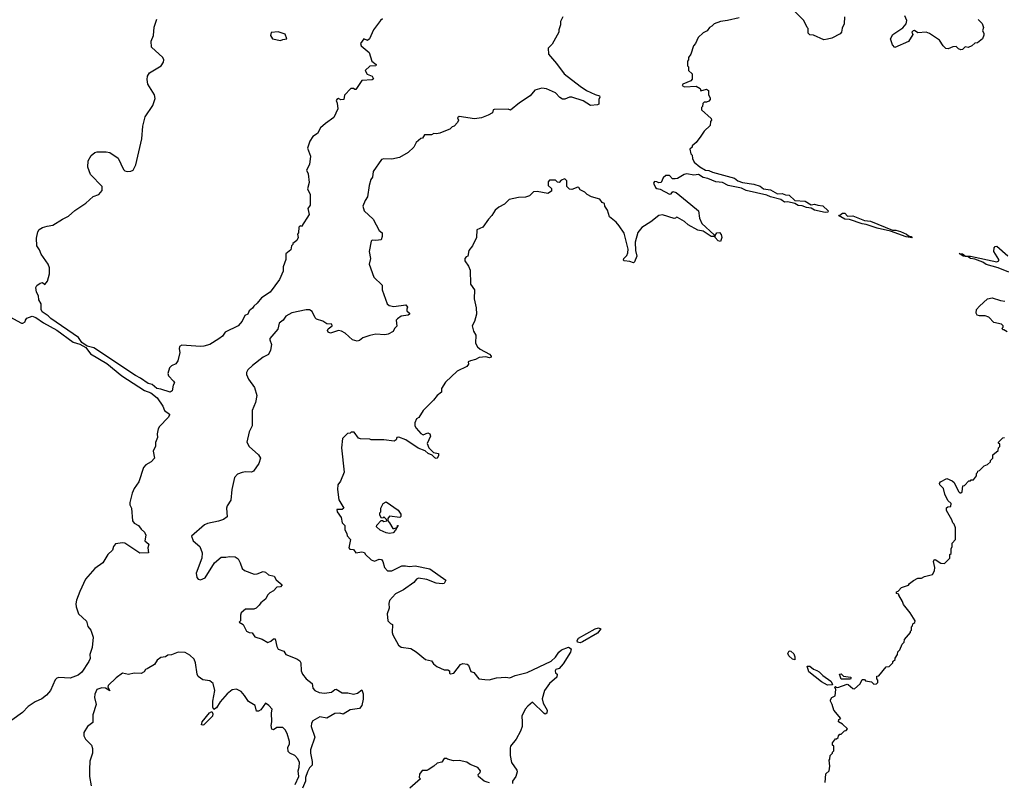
# Model space of a CAD drawing. Extents: x 1862350 to 2057294, y 212041 to 437318.
# Tile 57 of 256: x 1974689 to 1983169, y 261285 to 267851. Entities that reach past the tile are written whole.
import ezdxf

# ---------------------------------------------------------------- set-up
doc = ezdxf.new("R2010")
doc.units = 0

msp = doc.modelspace()

# ---------------------------------------------------------------- linework, layer by layer
at = {"layer": '0CON10XD'}
for points in [[(1981792.5, 267875), (1981790, 267815), (1981773, 267777), (1981767, 267743), (1981755, 267730), (1981685, 267692.5), (1981645, 267683.3), (1981615, 267677.5), (1981527, 267717), (1981495, 267720), (1981480, 267735), (1981480, 267775), (1981470, 267785), (1981443, 267843), (1981355, 267930)], [(1976403.9, 265103.9), (1976325.7, 265055), (1976275, 265039.6), (1976245, 265036.5), (1976085, 265048.8), (1976065, 265037.5), (1976062.3, 265017.7), (1976068.9, 264985), (1976051.9, 264915), (1976035, 264888), (1975997.7, 264872.3), (1975978.8, 264855), (1975966, 264805), (1975971.2, 264785), (1976015, 264738.8), (1976021.2, 264725), (1976010, 264705), (1976003.3, 264655), (1975985, 264643.8), (1975905, 264670), (1975870, 264675), (1975830.5, 264710.4), (1975795, 264720), (1975729.2, 264765), (1975685, 264787.3), (1975326.1, 265026.1), (1975270.4, 265040.4), (1975223.2, 265073.2), (1975195, 265115.4), (1974957.4, 265277.4), (1974935, 265300), (1974882.5, 265335), (1974873.3, 265355), (1974873.3, 265405), (1974855, 265440), (1974850, 265475), (1974832.5, 265505), (1974826.7, 265545), (1974837, 265563), (1974865, 265582.5), (1974885, 265587.5), (1974905, 265572.5), (1974928.7, 265601.3), (1974946.5, 265663.5), (1974944.6, 265715.4), (1974935.3, 265745.3), (1974875, 265831.8), (1974860.5, 265870.5), (1974835.4, 265905), (1974835, 265970), (1974845.8, 266025), (1974856.2, 266045), (1974885, 266062.2), (1974925, 266074.7), (1974975, 266080.9), (1975056.4, 266133.6), (1975110.4, 266159.6), (1975165, 266209.2), (1975259.1, 266270.9), (1975321.7, 266328.3), (1975370, 266345), (1975398.3, 266381.7), (1975400, 266415), (1975299.3, 266519.3), (1975275, 266582.5), (1975278, 266635), (1975305, 266681.2), (1975335, 266707.5), (1975355, 266714), (1975435, 266712.9), (1975465, 266706.9), (1975537.6, 266657.6), (1975582.7, 266562.7), (1975595, 266550), (1975613.9, 266543.9), (1975645, 266546), (1975665, 266556), (1975689.1, 266600.9), (1975739.7, 266825), (1975748.9, 266935), (1975769.1, 267015), (1975836.2, 267113.8), (1975856, 267174), (1975850.9, 267205), (1975792.5, 267295), (1975785.4, 267335), (1975789.3, 267365), (1975806.9, 267395), (1975906.8, 267453.2), (1975928.1, 267485), (1975930, 267505), (1975921.9, 267525), (1975824.2, 267615), (1975822, 267665), (1975842, 267715), (1975845.8, 267785.8), (1975870.9, 267855)], [(1979367.5, 267875), (1979347.5, 267835), (1979347, 267807), (1979332.5, 267765), (1979332.5, 267745), (1979275, 267640), (1979240, 267605), (1979242.5, 267555), (1979313.3, 267475), (1979378, 267385), (1979515, 267280), (1979572, 267242), (1979645, 267205.7), (1979682.5, 267195), (1979686.2, 267185), (1979678, 267165), (1979677.5, 267125), (1979665, 267117.5), (1979605, 267111.2), (1979542.1, 267152.1), (1979443.4, 267183.4), (1979425, 267184.4), (1979385, 267168.1), (1979365, 267167.1), (1979342.2, 267182.2), (1979305, 267222.5), (1979225, 267255.8), (1979185, 267260.8), (1979125, 267243.8), (1979085, 267196.7), (1978994.2, 267135.8), (1978917, 267073), (1978895, 267081.2), (1978775, 267079.2), (1978766.7, 267075), (1978760, 267050), (1978725, 267028), (1978665, 267006.2), (1978605, 266996.2), (1978473, 267017), (1978460, 267005), (1978467.5, 266985), (1978460, 266965), (1978430, 266935), (1978415, 266930), (1978395, 266910), (1978357, 266893), (1978307, 266873), (1978278.3, 266868.3), (1978255, 266870), (1978235, 266860), (1978175, 266860), (1978158.3, 266831.7), (1978143, 266827), (1978102.5, 266795), (1978082.5, 266755), (1978035, 266707.5), (1977960, 266665), (1977895, 266650), (1977826.4, 266653.6), (1977805, 266647.5), (1977732.5, 266545), (1977726.2, 266495), (1977713.8, 266475), (1977698.8, 266425), (1977683.8, 266325), (1977663.8, 266295), (1977643.3, 266245), (1977655, 266206.7), (1977734.6, 266134.6), (1977784, 266035), (1977810, 266015), (1977811.2, 265985), (1977803, 265957), (1977755, 265950), (1977725, 265952.5), (1977716.4, 265943.6), (1977700, 265855), (1977710, 265795), (1977697.5, 265745), (1977738.9, 265635), (1977810.8, 265565), (1977812.2, 265525), (1977855, 265404), (1977870.6, 265390.6), (1977911.7, 265381.7), (1978015, 265395.8), (1978030, 265375), (1978022.3, 265357.7), (1978024, 265345), (1978046.7, 265325), (1978046.7, 265315), (1978033.9, 265306.1), (1977975, 265298.8), (1977943.6, 265276.4), (1977932.5, 265265), (1977938.3, 265211.7), (1977917.5, 265192.5), (1977905, 265167.5), (1977863.6, 265143.6), (1977835, 265137.5), (1977755, 265142.5), (1977705, 265133.1), (1977645, 265112), (1977615, 265090), (1977595.9, 265084.1), (1977555, 265094.2), (1977491.7, 265151.7), (1977460.5, 265170.4), (1977435, 265174), (1977365, 265152.5), (1977345, 265160), (1977340, 265175), (1977345, 265190), (1977380, 265215), (1977378.3, 265228.3), (1977335, 265232.5), (1977300, 265255), (1977245, 265272.5), (1977232.5, 265285), (1977209.3, 265339.3), (1977185, 265353.3), (1977155, 265354), (1977032.7, 265327.3), (1976981.7, 265298.3), (1976957.5, 265265), (1976925, 265237.5), (1976913.6, 265186.4), (1976842.7, 265107.3), (1976842, 265095), (1976858, 265055), (1976848, 265005), (1976832, 264968), (1976785.9, 264944.1), (1976693.3, 264875), (1976653.3, 264835), (1976643, 264813), (1976643.3, 264795), (1976660, 264755), (1976710, 264685), (1976731.2, 264615), (1976721.2, 264555), (1976691.2, 264485), (1976690, 264355), (1976666.1, 264303.9), (1976643.8, 264215), (1976664.5, 264175), (1976745.7, 264105), (1976763.3, 264075), (1976749.7, 264030.3), (1976702.5, 263965), (1976685, 263956.7), (1976635, 263958.8), (1976605, 263951.2), (1976565, 263936.7), (1976539.3, 263910.7), (1976516.4, 263806.4), (1976508.8, 263715), (1976476.7, 263665), (1976471.2, 263645), (1976475, 263570), (1976443.6, 263546.4), (1976402.5, 263532.5)], [(1977815, 267860), (1977796.7, 267843.3), (1977737.5, 267765), (1977702.5, 267685), (1977685, 267672.5), (1977653, 267687), (1977623.3, 267645), (1977630, 267625), (1977698.3, 267568.3), (1977722, 267495), (1977759.2, 267465), (1977755.6, 267454.4), (1977705, 267451.9), (1977663.3, 267415), (1977682.1, 267382.1), (1977723.8, 267365), (1977737, 267343), (1977725.9, 267334.1), (1977635, 267328.8), (1977585, 267250), (1977575, 267250), (1977565, 267260), (1977541.7, 267258.3), (1977485, 267200), (1977480, 267165), (1977455, 267162.5), (1977435, 267172.5), (1977420, 267165), (1977413.3, 267155), (1977423, 267133), (1977428.8, 267085), (1977395, 267010), (1977321.8, 266958.2), (1977280.9, 266919.1), (1977255, 266870), (1977213.8, 266845), (1977188.1, 266805), (1977168, 266745), (1977192.7, 266675), (1977184.5, 266605), (1977158.5, 266555), (1977172.9, 266525), (1977180.7, 266449.3), (1977167.5, 266395), (1977189.6, 266345), (1977191.9, 266275), (1977190, 266255), (1977170, 266225), (1977181.2, 266175), (1977115, 266070), (1977105, 266077.5), (1977092.5, 266065), (1977090, 266015), (1977082.5, 266005), (1977087.5, 265975), (1977075, 265950), (1977040, 265925), (1977040, 265915), (1977030, 265905), (1977025, 265870), (1976980, 265835), (1976980, 265785), (1976957.3, 265722.7), (1976956.7, 265685), (1976925.4, 265615), (1976846.5, 265505), (1976772.3, 265457.7), (1976735, 265410.6), (1976704.4, 265385.6), (1976695, 265366.7), (1976666.2, 265345), (1976653.9, 265316.1), (1976627, 265303), (1976604.1, 265255.9), (1976570, 265215), (1976458.3, 265161.7), (1976436, 265125), (1976403.9, 265103.9)], [(1980885, 267867.5), (1980786.4, 267843.6), (1980723.6, 267836.4), (1980670, 267815), (1980650, 267795), (1980630, 267785), (1980610, 267755), (1980575, 267737.5), (1980533, 267697), (1980510, 267645), (1980492.5, 267625), (1980470, 267555), (1980450, 267525), (1980450, 267505), (1980440, 267495), (1980440, 267455), (1980450, 267445), (1980450, 267415), (1980480, 267385), (1980481.7, 267338.3), (1980470, 267325), (1980400, 267295), (1980393.3, 267285), (1980415, 267273.8), (1980515, 267277.5), (1980548.3, 267258.3), (1980555, 267240), (1980605, 267252.5), (1980621.7, 267241.7), (1980620, 267205), (1980637, 267177), (1980637, 267163), (1980625, 267150), (1980605, 267140), (1980585, 267140), (1980571.7, 267128.3), (1980570, 267105), (1980560, 267095), (1980560, 267075), (1980645, 267000), (1980647.5, 266985), (1980640, 266975), (1980635, 266940), (1980585, 266890), (1980555, 266847.5), (1980516.4, 266793.6), (1980480, 266765), (1980480, 266755), (1980460, 266735), (1980470, 266695), (1980480, 266685), (1980482.5, 266655), (1980497.5, 266625), (1980546, 266585), (1980595, 266555.4), (1980625, 266552), (1980655, 266537.1), (1980845, 266486.8), (1980874.7, 266464.7), (1980915, 266448.2), (1981010.8, 266435), (1981065, 266418.4), (1981095, 266396), (1981155, 266387.5), (1981215, 266350.9), (1981255, 266355.3), (1981285, 266342), (1981315, 266339.4), (1981365, 266294), (1981455, 266287.8), (1981505, 266255.7), (1981535, 266264.2), (1981563.1, 266253.1), (1981607.2, 266247.2), (1981652.5, 266205), (1981650, 266195), (1981625, 266192.1), (1981535, 266211.1), (1981505, 266228.1), (1981465, 266234.2), (1981429.1, 266249.1), (1981395, 266252.5), (1981365, 266269.4), (1981305, 266283.2), (1981275, 266281.1), (1981245, 266302), (1981155, 266325.3), (1981125, 266339.4), (1980945, 266379.5), (1980905, 266399.4), (1980791.4, 266425), (1980740.8, 266450.8), (1980683.8, 266456.2), (1980615, 266484.1), (1980575, 266492.7), (1980535, 266517.3), (1980495, 266511.5), (1980435, 266524), (1980412.3, 266517.7), (1980355, 266482.5), (1980335, 266480), (1980311.7, 266481.7), (1980285, 266510), (1980255, 266510), (1980231.7, 266488.3), (1980215, 266450), (1980195, 266447.5), (1980176.1, 266456.1), (1980155, 266456.7), (1980147.5, 266445), (1980165, 266407.5), (1980175, 266398.8), (1980205, 266391.2), (1980285, 266348.8), (1980298.8, 266351.2), (1980315, 266372.5), (1980343.6, 266363.6), (1980468.6, 266258.6), (1980536.7, 266205), (1980543.6, 266143.6), (1980563.8, 266095), (1980669.3, 265999.3), (1980670, 265985), (1980645, 265984.2), (1980575, 266029.2), (1980529.3, 266039.3), (1980446, 266086), (1980415, 266113.3), (1980355, 266147.5), (1980345, 266150), (1980338.3, 266141.7), (1980325, 266140), (1980225, 266170), (1980195, 266166.2), (1980125, 266110), (1980047.7, 266062.3), (1980011.7, 266018.3), (1979990, 265935), (1979993.1, 265865), (1980003.6, 265816.4), (1979983.8, 265766.2), (1979975, 265757.5), (1979945, 265769.2), (1979895, 265774), (1979890, 265780), (1979893.3, 265795), (1979919.1, 265820.9), (1979927.8, 265845), (1979928.9, 265875), (1979895, 266013.3), (1979853.3, 266075), (1979825, 266107.5), (1979767.5, 266155), (1979751.7, 266211.7), (1979727.5, 266245), (1979725, 266270), (1979705, 266277.5), (1979686.4, 266306.4), (1979615, 266326.7), (1979575, 266347.5), (1979555, 266367.5), (1979517.5, 266385), (1979505, 266407.5), (1979495, 266410), (1979445, 266390), (1979423, 266393), (1979400, 266415), (1979400, 266465), (1979385, 266480), (1979351.7, 266468.3), (1979335, 266450), (1979321.7, 266451.7), (1979305, 266470), (1979251.7, 266468.3), (1979240, 266455), (1979240, 266425), (1979268.3, 266398.3), (1979270, 266375), (1979236.4, 266353.6), (1979145, 266372.5), (1979115, 266370), (1979080, 266335), (1979045, 266322.5), (1978985, 266320), (1978905, 266302.5), (1978865, 266262.5), (1978815, 266236.7), (1978785, 266212.5), (1978756.7, 266165), (1978727.5, 266135), (1978676.4, 266063.6), (1978627, 266043), (1978622.5, 265975), (1978587.5, 265905), (1978556.7, 265865), (1978550, 265815), (1978535, 265810), (1978522.5, 265795), (1978522.5, 265775), (1978555, 265730), (1978570, 265695), (1978572.5, 265575), (1978606.4, 265526.4), (1978603.6, 265446.4), (1978620.7, 265369.3), (1978622, 265315), (1978606.9, 265253.1), (1978586.7, 265215), (1978598.3, 265168.3), (1978616.1, 265136.1), (1978613.8, 265065), (1978631.4, 265035), (1978655, 265014.6), (1978735, 264972.5), (1978749.4, 264955), (1978750, 264945), (1978735, 264940), (1978705, 264949.4), (1978647.6, 264942.4), (1978615, 264924.3), (1978572.5, 264915), (1978552.5, 264905), (1978553.3, 264885), (1978540, 264865), (1978456.1, 264823.9), (1978355, 264730), (1978322.5, 264675), (1978322.5, 264645), (1978283.3, 264615), (1978253.3, 264575), (1978165, 264487.5), (1978127.5, 264425), (1978106.7, 264413.3), (1978090.7, 264379.3), (1978093.3, 264355), (1978103.3, 264335), (1978145, 264286.9), (1978165, 264275.8), (1978205, 264293.3), (1978222.5, 264285), (1978226.7, 264265), (1978197, 264203), (1978213.8, 264165), (1978254.1, 264124.1), (1978296.2, 264115), (1978295.8, 264095), (1978285, 264076.2), (1978275, 264072.5), (1978265, 264080)], [(1982943, 267853), (1982978.3, 267818.3), (1982990, 267785), (1982982.5, 267755), (1982992.5, 267735), (1982991.7, 267718.3), (1982980, 267685), (1982938.3, 267651.7), (1982915, 267650), (1982890, 267625), (1982857, 267613), (1982833, 267617), (1982810, 267595), (1982795, 267592.5), (1982775, 267600), (1982755, 267620), (1982725, 267617.5), (1982685, 267600), (1982665, 267603.3), (1982642.5, 267625), (1982610, 267675), (1982525, 267732.5), (1982495, 267742.5), (1982425, 267737.5), (1982395, 267757.5), (1982385, 267756.7), (1982372.5, 267745), (1982380, 267725), (1982345, 267662.5), (1982225, 267612.5), (1982207.5, 267635), (1982190, 267685), (1982210, 267725), (1982295, 267782.5), (1982323.6, 267816.4), (1982330, 267845), (1982312.5, 267885)], [(1976935, 267673.1), (1976955, 267682), (1976990, 267685), (1976975, 267725.8), (1976915, 267746.7), (1976855, 267740), (1976850, 267715), (1976865, 267686.7), (1976935, 267673.1)], [(1982375, 265972.5), (1982325, 265981.2), (1982189.2, 266029.2), (1982074, 266056), (1981979.1, 266089.1), (1981943.8, 266093.8), (1981835, 266132), (1981795.8, 266134.2), (1981740, 266165), (1981752.5, 266167.5), (1981774.5, 266185.5), (1981795, 266185.4), (1981819.5, 266159.6), (1981865, 266162.2), (1981965, 266122.7), (1982015.9, 266115.9), (1982205, 266038.8), (1982235, 266039.4), (1982275, 266028.1), (1982326.2, 266005), (1982345, 265990), (1982367.5, 265985), (1982375, 265972.5)], [(1980725, 265940), (1980705, 265946.2), (1980678.8, 265975), (1980678.3, 265991.7), (1980693, 266017), (1980715, 266017.5), (1980731.7, 266001.7), (1980737.5, 265975), (1980725, 265940)], [(1983206.8, 265676.8), (1983116.1, 265716.1), (1983013.8, 265743.8), (1982982.8, 265762.8), (1982915, 265790.6), (1982878.8, 265795), (1982851.7, 265811.7), (1982815, 265814.5), (1982781.7, 265838.3), (1982810, 265835), (1982836.2, 265816.2), (1982877.5, 265815), (1983105, 265767.1), (1983123.3, 265775), (1983123.3, 265785), (1983080, 265855), (1983081.7, 265888.3), (1983091.7, 265898.3), (1983105, 265900), (1983198.3, 265818.3)], [(1983193, 265163), (1983165, 265180), (1983155, 265180), (1983150, 265195), (1983160, 265205), (1983160, 265215), (1983145, 265230), (1983080, 265245), (1983035, 265290), (1983005, 265302.5), (1982955, 265300), (1982936, 265306), (1982925.6, 265325.5), (1982930.8, 265355), (1982954.3, 265385.7), (1983025, 265447.5), (1983065.6, 265455.6), (1983135, 265433.3), (1983175, 265427.5)], [(1974605, 265293.8), (1974705, 265237.5), (1974715, 265237.5), (1974735, 265250), (1974737.5, 265265), (1974750, 265280), (1974795, 265298.8), (1974827, 265287), (1974895, 265240.8), (1975008.4, 265178.4), (1975149.4, 265075), (1975207.9, 265057.9), (1975258.4, 265028.4), (1975297.8, 264975), (1975439.7, 264889.7), (1975568.8, 264785), (1975765, 264657.1), (1975817.6, 264637.7), (1975873.1, 264595), (1975922, 264525), (1975937.1, 264487.1), (1975980, 264455), (1975980, 264445), (1975968.8, 264425), (1975892.4, 264347.6), (1975881.2, 264328.8), (1975872.2, 264285), (1975874.7, 264255), (1975859.4, 264210.6), (1975859.1, 264179.1), (1975838.1, 264135), (1975850, 264075), (1975822.5, 264045), (1975775, 264017.5), (1975755, 263996.7), (1975715, 263872.5), (1975675.8, 263814.2), (1975657.5, 263775), (1975638.8, 263695), (1975638.8, 263675), (1975651.2, 263645), (1975660, 263535), (1975675.7, 263515.7), (1975712, 263495), (1975735, 263463.3), (1975765, 263437.5), (1975775.9, 263414.1), (1975766.7, 263365), (1975800, 263335), (1975793.8, 263305), (1975798.3, 263261.7), (1975725, 263257.5), (1975593.3, 263343.3), (1975575, 263346.4), (1975515, 263337.8), (1975497.8, 263315), (1975489.2, 263285), (1975448.5, 263245), (1975405.7, 263175), (1975335.6, 263125), (1975255.6, 263035), (1975208.1, 262928.1), (1975177.8, 262852.2), (1975172.8, 262822.8), (1975176.2, 262795), (1975196.6, 262736.6), (1975265, 262671.9), (1975275.3, 262625.3), (1975300.8, 262595), (1975322, 262535), (1975314.2, 262445.8), (1975294.3, 262385), (1975295, 262350), (1975285.7, 262324.3), (1975225.5, 262234.5), (1975193, 262207), (1975125, 262182.9), (1975025, 262186.9), (1975007.8, 262182.2), (1974995, 262166.7), (1974952.9, 262075), (1974920.5, 262035), (1974878.2, 262005), (1974821.4, 261978.6), (1974762.8, 261937.2), (1974713.1, 261885), (1974619.9, 261820.1)], [(1978265, 264080), (1978242.1, 264102.1), (1978208, 264115), (1978180.3, 264140.3), (1978121.4, 264161.4), (1978015, 264232.5), (1977955, 264255.8), (1977937, 264253), (1977932.5, 264235), (1977915, 264223.3), (1977825, 264232.5), (1977715, 264232.5), (1977705, 264240), (1977625, 264242.5), (1977608.3, 264248.3), (1977568.3, 264298.3), (1977545, 264300), (1977535, 264290), (1977511.7, 264288.3), (1977470, 264245), (1977460, 264165), (1977482.5, 263955), (1977451.7, 263878.3), (1977430, 263845), (1977427.5, 263805), (1977438.3, 263718.3), (1977480, 263645), (1977465, 263632.5), (1977420, 263635), (1977423.9, 263613.9), (1977456.7, 263565), (1977465, 263520), (1977490, 263495), (1977488.3, 263458.3), (1977507, 263427), (1977508.3, 263408.3), (1977537, 263377), (1977523, 263303), (1977533, 263293), (1977565, 263290), (1977585, 263260), (1977635, 263270), (1977660, 263265), (1977665, 263250), (1977715, 263200), (1977745, 263190), (1977785, 263206.2), (1977805, 263202.5), (1977816.7, 263185), (1977830, 263135), (1977856, 263106), (1977894.1, 263105.9), (1977980.7, 263149.3), (1978012.5, 263147.5), (1978045, 263143.3), (1978095, 263148.8), (1978221.7, 263121.7), (1978360, 263025), (1978345, 262997.5), (1978327, 262993), (1978275, 262998.8), (1978195, 263031.2), (1978125, 263042.5), (1978107, 263033), (1978082.5, 263005), (1977995, 262943.3), (1977925, 262907.5), (1977875, 262850), (1977867.5, 262825), (1977870, 262785), (1977852.5, 262735), (1977860, 262675), (1977881.7, 262651.7), (1977900, 262645), (1977897.5, 262575), (1977903.3, 262555), (1977952.5, 262465), (1977975, 262447.5), (1978057, 262437), (1978105, 262407.5), (1978183, 262343), (1978235, 262330), (1978252.5, 262305), (1978281.7, 262281.7), (1978343.6, 262253.6), (1978375, 262252.5), (1978390, 262245), (1978390, 262225), (1978398.3, 262218.3), (1978426.7, 262225), (1978485, 262300), (1978505, 262306.7), (1978541.7, 262301.7), (1978553.8, 262293.8), (1978575, 262240), (1978599.3, 262229.3), (1978642.5, 262175), (1978695, 262168.8), (1978733.6, 262166.4), (1978796.4, 262183.6), (1978875, 262188.8), (1978910, 262185), (1978955, 262204), (1979058.8, 262231.2), (1979265, 262327.5), (1979305, 262363.8), (1979333.5, 262406.5), (1979354.5, 262425.5), (1979415, 262448), (1979440, 262435), (1979433.8, 262405), (1979368.8, 262305), (1979335, 262266), (1979307.5, 262255), (1979300, 262245), (1979305, 262227.5), (1979316.7, 262215), (1979315, 262190), (1979253.3, 262135), (1979208, 262075), (1979188.8, 262005), (1979197.5, 261965), (1979231.5, 261905), (1979229.7, 261880.3), (1979215, 261872.9), (1979205, 261876.4), (1979105, 261973.8), (1979065, 261941.2), (1979043.8, 261915), (1979013.3, 261853.3), (1979016.4, 261806.4), (1979016.7, 261765), (1979003.3, 261725), (1978964.1, 261655.9), (1978916.7, 261595), (1978912.3, 261577.7), (1978914, 261515), (1978925.9, 261455.9), (1978970, 261390), (1978974, 261375), (1978963.3, 261335), (1978933.3, 261295), (1978933.3, 261275)], [(1982656, 263765), (1982645.8, 263815), (1982614, 263845), (1982611.7, 263858.3), (1982618.8, 263871.2), (1982675, 263901.2), (1982720, 263880), (1982736.1, 263866.1), (1982775, 263787.5), (1982785, 263777.5), (1982795, 263777.5), (1982807.5, 263785), (1982811.7, 263838.3), (1982825, 263840), (1982865, 263880), (1982878.3, 263881.7), (1982885, 263890), (1982905, 263890), (1982930, 263925), (1982930, 263945), (1982938.3, 263951.7), (1982940, 263965), (1982955, 263970), (1982995, 264010), (1983025, 264020), (1983050, 264045), (1983050, 264055), (1983070, 264075), (1983070, 264105), (1983117, 264143), (1983120, 264165), (1983130, 264175), (1983130, 264195), (1983120, 264205), (1983120, 264215), (1983155, 264250), (1983170, 264255)], [(1981627, 261283), (1981633, 261357), (1981660, 261385), (1981667.5, 261425), (1981660, 261475), (1981667, 261483), (1981670, 261515), (1981690, 261535), (1981690, 261545), (1981700, 261555), (1981700, 261595), (1981690, 261605), (1981690, 261625), (1981715, 261660), (1981725, 261660), (1981738.3, 261671.7), (1981740, 261685), (1981751.7, 261698.3), (1981765, 261700), (1981791.7, 261728.3), (1981808.3, 261731.7), (1981820, 261745), (1981775, 261786.7), (1981741.2, 261805), (1981742.5, 261825), (1981762.5, 261835), (1981700, 261905), (1981687.5, 261955), (1981673, 261983), (1981672.5, 261995), (1981684.1, 262015.9), (1981711.7, 262028.3), (1981717.5, 262085), (1981710, 262105), (1981715, 262110), (1981720, 262105), (1981735, 262102.5), (1981815, 262128.8), (1981825, 262126.7), (1981865, 262093.3), (1981879.3, 262090.7), (1981926.7, 262133.3), (1981945, 262170), (1981965, 262170), (1981975, 262160), (1982025, 262150), (1982045, 262130), (1982068.3, 262131.7), (1982080, 262145), (1982080, 262165), (1982070, 262175), (1982071.7, 262198.3), (1982088.3, 262201.7), (1982151.7, 262278.3), (1982178.3, 262281.7), (1982210, 262315), (1982210, 262325), (1982228.3, 262341.7), (1982230, 262355), (1982250, 262385), (1982251.7, 262408.3), (1982270, 262425), (1982290, 262475), (1982307, 262493), (1982310, 262515), (1982360, 262575), (1982360, 262585), (1982370, 262595), (1982370, 262625), (1982378.3, 262631.7), (1982381.7, 262648.3), (1982398.3, 262661.7), (1982400, 262675), (1982357.5, 262745), (1982300, 262815), (1982291.7, 262841.7), (1982260, 262895), (1982260, 262905), (1982241.7, 262911.7), (1982240, 262925), (1982255, 262930), (1982285, 262962.5), (1982345, 262982.5), (1982353.6, 262996.4), (1982387, 263023), (1982425, 263042.5), (1982457, 263043), (1982483, 263057), (1982550, 263075), (1982567.5, 263105), (1982570, 263135), (1982560, 263185), (1982565, 263200), (1982575, 263202.5), (1982623, 263173), (1982655, 263170), (1982700, 263215), (1982700, 263245), (1982710, 263255), (1982712.5, 263295), (1982720, 263315), (1982720, 263345), (1982750, 263375), (1982747.5, 263475), (1982737, 263507), (1982725, 263520), (1982717.5, 263545), (1982672.5, 263625), (1982671.7, 263648.3), (1982683.3, 263656.7), (1982709.3, 263660.7), (1982710, 263685), (1982682.5, 263712.5), (1982656, 263765)], [(1977873.6, 263426.4), (1977845, 263432), (1977793.3, 263455), (1977762.5, 263485), (1977765, 263500), (1977801.7, 263538.3), (1977815, 263540), (1977825, 263530), (1977850, 263535), (1977848.3, 263548.3), (1977825, 263570), (1977818.3, 263561.7), (1977805, 263560), (1977790, 263585), (1977790, 263605), (1977800, 263615), (1977800, 263645), (1977820, 263685), (1977845, 263700), (1977948.6, 263628.6), (1977970.6, 263595), (1977972, 263575), (1977964.3, 263565.7), (1977875, 263576), (1977860, 263555), (1977860, 263535), (1977875, 263520), (1977901.7, 263471.7), (1977915, 263470), (1977940, 263480), (1977942.5, 263495), (1977950, 263495), (1977926.7, 263455), (1977905, 263433.8), (1977873.6, 263426.4)], [(1976402.5, 263532.5), (1976305, 263512.5), (1976279.3, 263500.7), (1976170, 263405), (1976183.8, 263363.8), (1976240, 263315), (1976259.5, 263259.6), (1976258.8, 263215), (1976210, 263085), (1976215, 263047.5), (1976225, 263033.8), (1976245, 263027.5), (1976286.2, 263045), (1976365.9, 263174.1), (1976425, 263223.3), (1976465, 263222.5), (1976495, 263230), (1976545.9, 263225.9), (1976570.5, 263210.4), (1976589.2, 263175), (1976604, 263125), (1976625, 263108), (1976708.3, 263078.3), (1976735, 263080), (1976785, 263100), (1976805, 263095.6), (1976831.5, 263071.5), (1976879.6, 263059.6), (1976898.7, 263028.7), (1976949.2, 262985), (1976935, 262967.5), (1976904, 262966), (1976875.8, 262934.2), (1976843.2, 262916.8), (1976824.3, 262895.7), (1976808.8, 262865), (1976765, 262830), (1976750.4, 262809.6), (1976725, 262785.6), (1976705, 262776.7), (1976634.4, 262775.5), (1976596.7, 262745), (1976590, 262725), (1976590, 262675), (1976580, 262665), (1976613, 262643), (1976643.3, 262585), (1976664.3, 262574.3), (1976691.2, 262571.2), (1976715, 262538), (1976776.5, 262516.5), (1976825, 262490), (1976850.9, 262499.1), (1976875, 262520), (1976889.3, 262519.3), (1976903.8, 262453.8), (1976915, 262430), (1976963, 262413), (1976980, 262385), (1977075, 262349.2), (1977101.7, 262331.7), (1977110, 262315), (1977113.8, 262245), (1977124, 262215), (1977155, 262176), (1977207.5, 262135), (1977214.2, 262095), (1977230, 262075), (1977268.9, 262058.9), (1977315, 262053.9), (1977375, 262060.9), (1977404.3, 262085), (1977415, 262086.2), (1977465, 262054.6), (1977515, 262056.1), (1977565, 262044.6), (1977597.7, 262052.3), (1977635, 262080), (1977646.8, 262046.8), (1977647.8, 262002.2), (1977636.8, 261945), (1977615, 261921.6), (1977535, 261908), (1977475, 261872.2), (1977445, 261879.5), (1977403, 261877), (1977335, 261835.8), (1977275, 261847.5), (1977213.3, 261815), (1977202, 261795), (1977199.2, 261765), (1977231.1, 261675), (1977192.7, 261565), (1977193.1, 261535), (1977208.7, 261465), (1977206.9, 261433.1), (1977185, 261410), (1977166.9, 261375), (1977149.2, 261325), (1977150, 261295), (1977125, 261233.3)], [(1979515, 262486.9), (1979492.7, 262492.7), (1979488.9, 262505), (1979501.4, 262525), (1979645, 262606.4), (1979675, 262614.2), (1979694, 262605), (1979665, 262569.4), (1979535, 262493.5), (1979515, 262486.9)], [(1977062.5, 261265), (1977094.2, 261335), (1977086.9, 261385), (1977097.1, 261415), (1977099.2, 261455), (1977085, 261486.7), (1977060, 261515), (1977015, 261536.7), (1977000.5, 261550.4), (1976998.8, 261585), (1977013.3, 261615), (1977013.8, 261635), (1976992, 261705), (1976975.8, 261735.8), (1976955, 261756.2), (1976905, 261756), (1976875, 261736.2), (1976861.7, 261741.7), (1976856, 261775), (1976861.2, 261805), (1976857, 261883), (1976862.5, 261915), (1976835, 261947.5), (1976805, 261966.2), (1976765, 261908), (1976745, 261896.2), (1976728.8, 261898.8), (1976715.9, 261945.9), (1976660.5, 261980.5), (1976625, 262033.8), (1976595, 262066), (1976555, 262085.7), (1976519.3, 262080.7), (1976475, 262046.7), (1976415, 261976.7), (1976385, 261926.7), (1976361.7, 261911.7), (1976353, 261933), (1976352.2, 261985), (1976370, 262075), (1976355.7, 262135.7), (1976327.3, 262157.3), (1976265, 262168), (1976227.3, 262197.3), (1976218, 262215), (1976202.5, 262315), (1976190.8, 262345), (1976155, 262380), (1976115, 262402.5), (1976055, 262406.7), (1975995, 262383.8), (1975965, 262380), (1975945, 262366.7), (1975905, 262360), (1975873.6, 262336.4), (1975849.3, 262300.7), (1975786.7, 262263.3), (1975772.5, 262255), (1975760, 262235), (1975735, 262222.5), (1975675, 262223.8), (1975625, 262214.3), (1975574.6, 262225.4), (1975518.6, 262185), (1975451.2, 262118.8), (1975448.6, 262105), (1975466.1, 262073.9), (1975426.7, 262096.7), (1975395, 262099.4), (1975352.5, 262085), (1975336.7, 262045), (1975333.3, 262015), (1975347.5, 261955), (1975317.5, 261865), (1975319.3, 261800.7), (1975272.5, 261765), (1975242.5, 261715), (1975242.5, 261685), (1975257, 261657), (1975306.1, 261606.1), (1975316.7, 261575), (1975316.7, 261535), (1975293.9, 261466.1), (1975288.8, 261395), (1975290, 261335), (1975303.8, 261255)], [(1981365, 262340), (1981345, 262346), (1981312.5, 262375), (1981304.3, 262395), (1981315, 262418), (1981330, 262415), (1981355, 262390), (1981365.8, 262365), (1981365, 262340)], [(1981645, 262120.6), (1981595, 262150.6), (1981485.8, 262235), (1981470, 262285), (1981495, 262286), (1981525, 262258), (1981555, 262248.6), (1981574, 262235), (1981605, 262205.8), (1981676.4, 262156.4), (1981687.5, 262135), (1981690, 262125), (1981685, 262123.3), (1981645, 262120.6)], [(1981845, 262172.5), (1981763, 262173), (1981750, 262215), (1981765, 262220), (1981785, 262200), (1981845, 262190), (1981850, 262185), (1981845, 262172.5)], [(1976265, 261775.6), (1976255, 261780.8), (1976259.5, 261805), (1976325, 261884.3), (1976345, 261893.3), (1976353.1, 261875), (1976349.1, 261855), (1976275, 261780.4), (1976265, 261775.6)], [(1978735, 261280), (1978715, 261287.5), (1978690, 261295), (1978640, 261335), (1978638.3, 261351.7), (1978655, 261370), (1978657.5, 261385), (1978635, 261412.5), (1978568.3, 261438.3), (1978539.3, 261459.3), (1978475, 261472.5), (1978425, 261470), (1978373, 261483), (1978365, 261490), (1978345, 261490), (1978325, 261457.5), (1978285, 261450), (1978256.1, 261423.9), (1978207, 261393), (1978195, 261387.5), (1978155, 261387.5), (1978133.3, 261355), (1978130, 261325), (1978140, 261315), (1978050, 261235)]]:
    msp.add_lwpolyline(points, dxfattribs=at)

doc.saveas('drawing.dxf')
